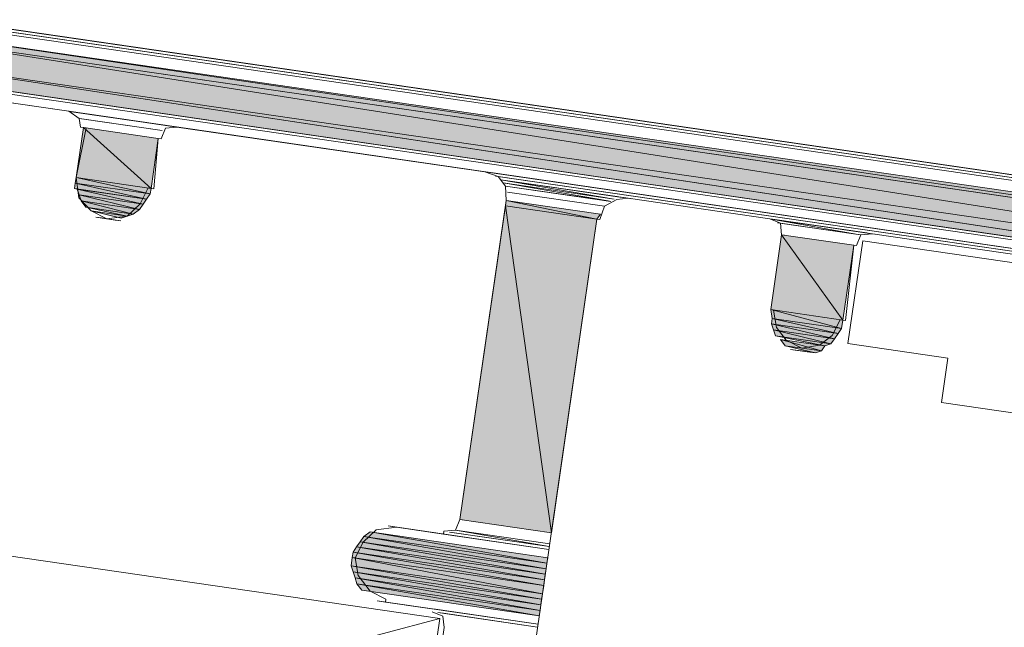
# Model space of a CAD drawing. Header units: millimetres. Extents: x 4446500 to 4448127, y 8380488 to 8381436.
# Tile 21 of 30: x 4448030 to 4448049, y 8381061 to 8381073. Entities that reach past the tile are written whole.
import ezdxf

# ---------------------------------------------------------------- set-up
doc = ezdxf.new("R2010")
doc.units = ezdxf.units.MM
doc.layers.add('Импорт в семействах', color=7, linetype='Continuous', lineweight=18)
doc.layers.add('Элементы узлов', color=7, linetype='Continuous', lineweight=18)

# ---------------------------------------------------------------- blocks, each defined once
blk = doc.blocks.new('Витражная стойка в сборе - Окно для витража_dwg-21250016-Разрез 2-2')
at = {"layer": 'Импорт в семействах'}
for points in [[(4448068.424, 8381065.933), (4448025.531, 8381072.167), (4448026.634, 8381072.506), (4448066.541, 8381066.23)], [(4448068.495, 8381066.422), (4448026.634, 8381072.506), (4448027.085, 8381072.552), (4448066.541, 8381066.712)], [(4448068.424, 8381065.933), (4448026.634, 8381072.506), (4448068.495, 8381066.422)], [(4448068.495, 8381066.422), (4448027.085, 8381072.552), (4448068.511, 8381066.531)], [(4448068.384, 8381065.662), (4448025.056, 8381071.959), (4448025.531, 8381072.167), (4448066.541, 8381065.942)], [(4448068.384, 8381065.662), (4448025.531, 8381072.167), (4448068.424, 8381065.933)], [(4448032.617, 8381069.361), (4448031.149, 8381069.574), (4448031.291, 8381070.553)], [(4448032.617, 8381069.361), (4448031.291, 8381070.553), (4448032.759, 8381070.339)], [(4448032.601, 8381069.252), (4448031.133, 8381069.465), (4448031.149, 8381069.574)], [(4448032.601, 8381069.252), (4448031.149, 8381069.574), (4448032.617, 8381069.361)], [(4448032.531, 8381069.151), (4448031.117, 8381069.357), (4448031.133, 8381069.465)], [(4448032.531, 8381069.151), (4448031.133, 8381069.465), (4448032.601, 8381069.252)], [(4448032.461, 8381069.05), (4448031.21, 8381069.232), (4448031.172, 8381069.349)], [(4448032.461, 8381069.05), (4448031.172, 8381069.349), (4448032.531, 8381069.151)], [(4448032.391, 8381068.95), (4448031.249, 8381069.116), (4448031.21, 8381069.232)], [(4448032.391, 8381068.95), (4448031.21, 8381069.232), (4448032.461, 8381069.05)], [(4448032.266, 8381068.857), (4448031.342, 8381068.991), (4448031.249, 8381069.116)], [(4448032.266, 8381068.857), (4448031.249, 8381069.116), (4448032.391, 8381068.95)], [(4448032.149, 8381068.818), (4448031.342, 8381068.991), (4448032.266, 8381068.857)], [(4448040.463, 8381062.614), (4448038.669, 8381062.874), (4448039.562, 8381069.018)], [(4448041.356, 8381068.757), (4448039.562, 8381069.018), (4448039.577, 8381069.126)], [(4448040.463, 8381062.614), (4448039.562, 8381069.018), (4448041.356, 8381068.757)], [(4448041.356, 8381068.757), (4448039.577, 8381069.126), (4448041.426, 8381068.858)], [(4448032.033, 8381068.779), (4448031.443, 8381068.921), (4448032.149, 8381068.818)], [(4448046.175, 8381066.779), (4448044.762, 8381066.985), (4448044.975, 8381068.453)], [(4448046.175, 8381066.779), (4448044.975, 8381068.453), (4448046.389, 8381068.247)], [(4448046.152, 8381066.616), (4448044.793, 8381066.814), (4448044.762, 8381066.985)], [(4448046.152, 8381066.616), (4448044.762, 8381066.985), (4448046.175, 8381066.779)], [(4448046.081, 8381066.516), (4448044.777, 8381066.705), (4448044.793, 8381066.814)], [(4448046.011, 8381066.415), (4448044.815, 8381066.589), (4448044.777, 8381066.705)], [(4448046.011, 8381066.415), (4448044.777, 8381066.705), (4448046.081, 8381066.516)], [(4448046.081, 8381066.516), (4448044.793, 8381066.814), (4448046.152, 8381066.616)], [(4448045.941, 8381066.314), (4448044.854, 8381066.472), (4448044.815, 8381066.589)], [(4448045.941, 8381066.314), (4448044.815, 8381066.589), (4448046.011, 8381066.415)], [(4448045.825, 8381066.275), (4448044.854, 8381066.472), (4448045.941, 8381066.314)], [(4448045.754, 8381066.175), (4448045.048, 8381066.278), (4448044.955, 8381066.402)], [(4448045.754, 8381066.175), (4448044.955, 8381066.402), (4448045.825, 8381066.275)], [(4448045.638, 8381066.136), (4448045.048, 8381066.278), (4448045.754, 8381066.175)], [(4448040.376, 8381062.016), (4448036.788, 8381062.537), (4448036.912, 8381062.63)], [(4448040.376, 8381062.016), (4448036.912, 8381062.63), (4448040.392, 8381062.124)], [(4448040.344, 8381061.798), (4448036.647, 8381062.335), (4448036.718, 8381062.436)], [(4448040.36, 8381061.907), (4448036.718, 8381062.436), (4448036.788, 8381062.537)], [(4448040.344, 8381061.798), (4448036.718, 8381062.436), (4448040.36, 8381061.907)], [(4448040.36, 8381061.907), (4448036.788, 8381062.537), (4448040.376, 8381062.016)], [(4448040.313, 8381061.581), (4448036.561, 8381062.126), (4448036.577, 8381062.235)], [(4448040.328, 8381061.69), (4448036.577, 8381062.235), (4448036.647, 8381062.335)], [(4448040.313, 8381061.581), (4448036.577, 8381062.235), (4448040.328, 8381061.69)], [(4448040.328, 8381061.69), (4448036.647, 8381062.335), (4448040.344, 8381061.798)], [(4448040.289, 8381061.418), (4448036.538, 8381061.963), (4448036.561, 8381062.126)], [(4448040.289, 8381061.418), (4448036.561, 8381062.126), (4448040.313, 8381061.581)], [(4448040.273, 8381061.309), (4448036.576, 8381061.846), (4448036.538, 8381061.963)], [(4448040.273, 8381061.309), (4448036.538, 8381061.963), (4448040.289, 8381061.418)], [(4448040.257, 8381061.2), (4448036.615, 8381061.73), (4448036.576, 8381061.846)], [(4448040.257, 8381061.2), (4448036.576, 8381061.846), (4448040.273, 8381061.309)], [(4448040.241, 8381061.091), (4448036.653, 8381061.613), (4448036.615, 8381061.73)], [(4448040.241, 8381061.091), (4448036.615, 8381061.73), (4448040.257, 8381061.2)], [(4448040.226, 8381060.983), (4448036.746, 8381061.488), (4448036.653, 8381061.613)], [(4448040.226, 8381060.983), (4448036.653, 8381061.613), (4448040.241, 8381061.091)]]:
    blk.add_hatch(color=256, dxfattribs=at).paths.add_polyline_path(points)
for p, q in [((4448068.495, 8381066.422), (4448026.634, 8381072.506)), ((4448026.634, 8381072.506), (4448066.541, 8381066.23)), ((4448068.424, 8381065.933), (4448026.634, 8381072.506)), ((4448026.634, 8381072.506), (4448068.495, 8381066.422)), ((4448027.085, 8381072.552), (4448066.541, 8381066.712)), ((4448068.495, 8381066.422), (4448027.085, 8381072.552)), ((4448027.085, 8381072.552), (4448068.511, 8381066.531)), ((4448068.424, 8381065.933), (4448025.531, 8381072.167)), ((4448025.531, 8381072.167), (4448066.541, 8381065.942)), ((4448068.384, 8381065.662), (4448025.531, 8381072.167)), ((4448025.531, 8381072.167), (4448068.424, 8381065.933)), ((4448068.384, 8381065.662), (4448025.056, 8381071.959)), ((4448041.648, 8381070.768), (4448041.702, 8381070.76)), ((4448031.149, 8381069.574), (4448031.291, 8381070.553)), ((4448031.291, 8381070.553), (4448032.617, 8381069.361)), ((4448032.617, 8381069.361), (4448031.291, 8381070.553)), ((4448031.291, 8381070.553), (4448032.759, 8381070.339)), ((4448033.125, 8381070.564), (4448033.179, 8381070.556)), ((4448032.759, 8381070.339), (4448032.617, 8381069.361)), ((4448031.133, 8381069.465), (4448031.149, 8381069.574)), ((4448032.617, 8381069.361), (4448031.149, 8381069.574)), ((4448031.149, 8381069.574), (4448032.601, 8381069.252)), ((4448032.601, 8381069.252), (4448031.149, 8381069.574)), ((4448031.149, 8381069.574), (4448032.617, 8381069.361)), ((4448031.117, 8381069.357), (4448031.133, 8381069.465)), ((4448032.601, 8381069.252), (4448031.133, 8381069.465)), ((4448031.133, 8381069.465), (4448032.531, 8381069.151)), ((4448032.531, 8381069.151), (4448031.133, 8381069.465)), ((4448031.133, 8381069.465), (4448032.601, 8381069.252)), ((4448032.531, 8381069.151), (4448031.117, 8381069.357)), ((4448031.21, 8381069.232), (4448031.172, 8381069.349)), ((4448031.172, 8381069.349), (4448032.461, 8381069.05)), ((4448032.461, 8381069.05), (4448031.172, 8381069.349)), ((4448031.172, 8381069.349), (4448032.531, 8381069.151)), ((4448032.461, 8381069.05), (4448031.21, 8381069.232)), ((4448031.249, 8381069.116), (4448031.21, 8381069.232)), ((4448031.21, 8381069.232), (4448032.391, 8381068.95)), ((4448032.391, 8381068.95), (4448031.21, 8381069.232)), ((4448031.21, 8381069.232), (4448032.461, 8381069.05)), ((4448032.601, 8381069.252), (4448032.531, 8381069.151)), ((4448032.617, 8381069.361), (4448032.601, 8381069.252)), ((4448032.391, 8381068.95), (4448031.249, 8381069.116)), ((4448031.342, 8381068.991), (4448031.249, 8381069.116)), ((4448031.249, 8381069.116), (4448032.266, 8381068.857)), ((4448032.266, 8381068.857), (4448031.249, 8381069.116)), ((4448031.249, 8381069.116), (4448032.391, 8381068.95)), ((4448032.266, 8381068.857), (4448031.342, 8381068.991)), ((4448032.149, 8381068.818), (4448031.342, 8381068.991)), ((4448031.342, 8381068.991), (4448032.266, 8381068.857)), ((4448032.461, 8381069.05), (4448032.391, 8381068.95)), ((4448032.531, 8381069.151), (4448032.461, 8381069.05)), ((4448038.669, 8381062.874), (4448039.562, 8381069.018)), ((4448039.562, 8381069.018), (4448039.577, 8381069.126)), ((4448041.356, 8381068.757), (4448039.562, 8381069.018)), ((4448039.562, 8381069.018), (4448040.463, 8381062.614)), ((4448040.463, 8381062.614), (4448039.562, 8381069.018)), ((4448039.562, 8381069.018), (4448041.356, 8381068.757)), ((4448039.577, 8381069.126), (4448041.356, 8381068.757)), ((4448041.356, 8381068.757), (4448039.577, 8381069.126)), ((4448039.577, 8381069.126), (4448041.426, 8381068.858)), ((4448041.97, 8381069.167), (4448042.025, 8381069.159)), ((4448032.033, 8381068.779), (4448031.443, 8381068.921)), ((4448031.443, 8381068.921), (4448032.149, 8381068.818)), ((4448032.149, 8381068.818), (4448032.033, 8381068.779)), ((4448032.266, 8381068.857), (4448032.149, 8381068.818)), ((4448032.391, 8381068.95), (4448032.266, 8381068.857)), ((4448041.426, 8381068.858), (4448041.356, 8381068.757)), ((4448031.753, 8381068.765), (4448031.807, 8381068.757)), ((4448041.356, 8381068.757), (4448040.463, 8381062.614)), ((4448044.762, 8381066.985), (4448044.975, 8381068.453)), ((4448044.975, 8381068.453), (4448045.03, 8381068.445)), ((4448044.975, 8381068.453), (4448046.175, 8381066.779)), ((4448046.175, 8381066.779), (4448044.975, 8381068.453)), ((4448044.975, 8381068.453), (4448046.389, 8381068.247)), ((4448046.754, 8381068.472), (4448046.809, 8381068.464)), ((4448046.389, 8381068.247), (4448046.175, 8381066.779)), ((4448046.175, 8381066.779), (4448044.762, 8381066.985)), ((4448044.793, 8381066.814), (4448044.762, 8381066.985)), ((4448044.762, 8381066.985), (4448046.152, 8381066.616)), ((4448046.152, 8381066.616), (4448044.762, 8381066.985)), ((4448044.762, 8381066.985), (4448046.175, 8381066.779)), ((4448044.777, 8381066.705), (4448044.793, 8381066.814)), ((4448046.081, 8381066.516), (4448044.777, 8381066.705)), ((4448044.815, 8381066.589), (4448044.777, 8381066.705)), ((4448044.777, 8381066.705), (4448046.011, 8381066.415)), ((4448046.011, 8381066.415), (4448044.777, 8381066.705)), ((4448044.777, 8381066.705), (4448046.081, 8381066.516)), ((4448046.152, 8381066.616), (4448044.793, 8381066.814)), ((4448044.793, 8381066.814), (4448046.081, 8381066.516)), ((4448046.081, 8381066.516), (4448044.793, 8381066.814)), ((4448044.793, 8381066.814), (4448046.152, 8381066.616)), ((4448046.175, 8381066.779), (4448046.152, 8381066.616)), ((4448046.011, 8381066.415), (4448044.815, 8381066.589)), ((4448044.854, 8381066.472), (4448044.815, 8381066.589)), ((4448044.815, 8381066.589), (4448045.941, 8381066.314)), ((4448045.941, 8381066.314), (4448044.815, 8381066.589)), ((4448044.815, 8381066.589), (4448046.011, 8381066.415)), ((4448046.081, 8381066.516), (4448046.011, 8381066.415)), ((4448046.152, 8381066.616), (4448046.081, 8381066.516)), ((4448045.941, 8381066.314), (4448044.854, 8381066.472)), ((4448045.825, 8381066.275), (4448044.854, 8381066.472)), ((4448044.854, 8381066.472), (4448045.941, 8381066.314)), ((4448045.048, 8381066.278), (4448044.955, 8381066.402)), ((4448044.955, 8381066.402), (4448045.754, 8381066.175)), ((4448045.754, 8381066.175), (4448044.955, 8381066.402)), ((4448044.955, 8381066.402), (4448045.825, 8381066.275)), ((4448045.941, 8381066.314), (4448045.825, 8381066.275)), ((4448046.011, 8381066.415), (4448045.941, 8381066.314)), ((4448045.754, 8381066.175), (4448045.048, 8381066.278)), ((4448045.638, 8381066.136), (4448045.048, 8381066.278)), ((4448045.048, 8381066.278), (4448045.754, 8381066.175)), ((4448045.366, 8381066.175), (4448045.42, 8381066.168)), ((4448045.754, 8381066.175), (4448045.638, 8381066.136)), ((4448045.825, 8381066.275), (4448045.754, 8381066.175)), ((4448038.669, 8381062.874), (4448038.723, 8381062.866)), ((4448040.463, 8381062.614), (4448038.669, 8381062.874)), ((4448036.788, 8381062.537), (4448036.912, 8381062.63)), ((4448036.912, 8381062.63), (4448040.376, 8381062.016)), ((4448040.376, 8381062.016), (4448036.912, 8381062.63)), ((4448036.912, 8381062.63), (4448040.392, 8381062.124)), ((4448036.647, 8381062.335), (4448036.718, 8381062.436)), ((4448036.718, 8381062.436), (4448036.788, 8381062.537)), ((4448040.36, 8381061.907), (4448036.718, 8381062.436)), ((4448036.718, 8381062.436), (4448040.344, 8381061.798)), ((4448040.344, 8381061.798), (4448036.718, 8381062.436)), ((4448036.718, 8381062.436), (4448040.36, 8381061.907)), ((4448040.376, 8381062.016), (4448036.788, 8381062.537)), ((4448036.788, 8381062.537), (4448040.36, 8381061.907)), ((4448040.36, 8381061.907), (4448036.788, 8381062.537)), ((4448036.788, 8381062.537), (4448040.376, 8381062.016)), ((4448036.561, 8381062.126), (4448036.577, 8381062.235)), ((4448036.577, 8381062.235), (4448036.647, 8381062.335)), ((4448040.328, 8381061.69), (4448036.577, 8381062.235)), ((4448036.577, 8381062.235), (4448040.313, 8381061.581)), ((4448040.313, 8381061.581), (4448036.577, 8381062.235)), ((4448036.577, 8381062.235), (4448040.328, 8381061.69)), ((4448040.344, 8381061.798), (4448036.647, 8381062.335)), ((4448036.647, 8381062.335), (4448040.328, 8381061.69)), ((4448040.328, 8381061.69), (4448036.647, 8381062.335)), ((4448036.647, 8381062.335), (4448040.344, 8381061.798)), ((4448036.538, 8381061.963), (4448036.561, 8381062.126)), ((4448036.561, 8381062.126), (4448036.616, 8381062.118)), ((4448040.313, 8381061.581), (4448036.561, 8381062.126)), ((4448036.561, 8381062.126), (4448040.289, 8381061.418)), ((4448040.289, 8381061.418), (4448036.561, 8381062.126)), ((4448036.561, 8381062.126), (4448040.313, 8381061.581)), ((4448040.392, 8381062.124), (4448040.376, 8381062.016)), ((4448040.289, 8381061.418), (4448036.538, 8381061.963)), ((4448036.576, 8381061.846), (4448036.538, 8381061.963)), ((4448036.538, 8381061.963), (4448040.273, 8381061.309)), ((4448040.273, 8381061.309), (4448036.538, 8381061.963)), ((4448036.538, 8381061.963), (4448040.289, 8381061.418)), ((4448040.273, 8381061.309), (4448036.576, 8381061.846)), ((4448036.615, 8381061.73), (4448036.576, 8381061.846)), ((4448036.576, 8381061.846), (4448040.257, 8381061.2)), ((4448040.257, 8381061.2), (4448036.576, 8381061.846)), ((4448036.576, 8381061.846), (4448040.273, 8381061.309)), ((4448040.36, 8381061.907), (4448040.344, 8381061.798)), ((4448040.376, 8381062.016), (4448040.36, 8381061.907)), ((4448040.257, 8381061.2), (4448036.615, 8381061.73)), ((4448036.653, 8381061.613), (4448036.615, 8381061.73)), ((4448036.615, 8381061.73), (4448040.241, 8381061.091)), ((4448040.241, 8381061.091), (4448036.615, 8381061.73)), ((4448036.615, 8381061.73), (4448040.257, 8381061.2)), ((4448040.328, 8381061.69), (4448040.313, 8381061.581)), ((4448040.344, 8381061.798), (4448040.328, 8381061.69)), ((4448040.241, 8381061.091), (4448036.653, 8381061.613)), ((4448036.746, 8381061.488), (4448036.653, 8381061.613)), ((4448036.653, 8381061.613), (4448040.226, 8381060.983)), ((4448040.226, 8381060.983), (4448036.653, 8381061.613)), ((4448036.653, 8381061.613), (4448040.241, 8381061.091)), ((4448040.226, 8381060.983), (4448036.746, 8381061.488)), ((4448040.313, 8381061.581), (4448040.289, 8381061.418)), ((4448040.273, 8381061.309), (4448040.257, 8381061.2)), ((4448040.289, 8381061.418), (4448040.273, 8381061.309)), ((4448040.241, 8381061.091), (4448040.226, 8381060.983)), ((4448040.257, 8381061.2), (4448040.241, 8381061.091))]:
    blk.add_line(p, q, dxfattribs=at)
at = {"layer": 'Импорт в семействах', "color": 9, "true_color": 0xc0c0c0}
blk.add_line((4448023.38, 8381056.991), (4448038.276, 8381060.933), dxfattribs=at)
at = {"layer": 'Импорт в семействах', "flags": 128}
for points in [[(4448027.824, 8381072.667), (4448068.488, 8381066.757), (4448027.824, 8381072.667), (4448068.488, 8381066.757)], [(4448028.538, 8381072.618), (4448068.442, 8381066.819), (4448028.212, 8381072.665), (4448028.538, 8381072.618), (4448068.442, 8381066.819)], [(4448024.753, 8381071.78), (4448061.992, 8381066.368), (4448024.753, 8381071.78), (4448061.992, 8381066.368)], [(4448039.369, 8381069.601), (4448061.984, 8381066.314), (4448039.423, 8381069.593), (4448039.369, 8381069.601), (4448061.984, 8381066.314)], [(4448031.133, 8381069.465), (4448032.601, 8381069.252), (4448031.133, 8381069.465), (4448032.601, 8381069.252)], [(4448031.117, 8381069.357), (4448032.531, 8381069.151), (4448031.172, 8381069.349), (4448031.117, 8381069.357), (4448032.531, 8381069.151)], [(4448031.21, 8381069.232), (4448032.461, 8381069.05), (4448031.21, 8381069.232), (4448032.461, 8381069.05)], [(4448039.601, 8381069.29), (4448041.504, 8381069.013), (4448039.601, 8381069.29), (4448041.504, 8381069.013)], [(4448031.249, 8381069.116), (4448032.391, 8381068.95), (4448031.249, 8381069.116), (4448032.391, 8381068.95)], [(4448031.342, 8381068.991), (4448032.266, 8381068.857), (4448031.342, 8381068.991), (4448032.266, 8381068.857)], [(4448031.443, 8381068.921), (4448032.149, 8381068.818), (4448031.443, 8381068.921), (4448032.149, 8381068.818)], [(4448031.536, 8381068.797), (4448031.916, 8381068.741), (4448031.644, 8381068.781), (4448031.536, 8381068.797), (4448032.025, 8381068.726), (4448031.916, 8381068.741)], [(4448031.644, 8381068.781), (4448031.753, 8381068.765), (4448031.916, 8381068.741), (4448031.644, 8381068.781), (4448031.753, 8381068.765), (4448031.644, 8381068.781), (4448031.916, 8381068.741), (4448031.644, 8381068.781), (4448031.916, 8381068.741)], [(4448060.702, 8381066.278), (4448046.568, 8381068.332), (4448046.275, 8381066.321), (4448048.232, 8381066.036), (4448048.106, 8381065.167), (4448058.272, 8381063.689), (4448058.398, 8381064.559), (4448060.41, 8381064.267)], [(4448044.762, 8381066.985), (4448046.175, 8381066.779), (4448044.762, 8381066.985), (4448046.175, 8381066.779)], [(4448044.777, 8381066.705), (4448046.081, 8381066.516), (4448044.777, 8381066.705), (4448046.081, 8381066.516)], [(4448044.793, 8381066.814), (4448046.152, 8381066.616), (4448044.793, 8381066.814), (4448046.152, 8381066.616)], [(4448044.815, 8381066.589), (4448046.011, 8381066.415), (4448044.815, 8381066.589), (4448046.011, 8381066.415)], [(4448044.854, 8381066.472), (4448045.941, 8381066.314), (4448044.854, 8381066.472), (4448045.941, 8381066.314)], [(4448044.955, 8381066.402), (4448045.825, 8381066.275), (4448044.955, 8381066.402), (4448045.825, 8381066.275)], [(4448045.048, 8381066.278), (4448045.754, 8381066.175), (4448045.048, 8381066.278), (4448045.754, 8381066.175)], [(4448045.148, 8381066.207), (4448045.638, 8381066.136), (4448045.148, 8381066.207), (4448045.638, 8381066.136), (4448045.148, 8381066.207), (4448045.475, 8381066.16), (4448045.257, 8381066.191), (4448045.148, 8381066.207), (4448045.638, 8381066.136), (4448045.475, 8381066.16)], [(4448045.257, 8381066.191), (4448045.475, 8381066.16), (4448045.366, 8381066.175), (4448045.257, 8381066.191), (4448045.475, 8381066.16), (4448045.257, 8381066.191), (4448045.475, 8381066.16)], [(4448023.38, 8381056.991), (4448037.406, 8381054.953), (4448038.276, 8381060.933), (4448024.25, 8381062.972)], [(4448038.404, 8381062.58), (4448040.415, 8381062.287), (4448038.349, 8381062.588), (4448038.404, 8381062.58), (4448040.415, 8381062.287)], [(4448037.049, 8381061.278), (4448040.202, 8381060.82), (4448037.212, 8381061.254), (4448037.049, 8381061.278), (4448040.202, 8381060.82)], [(4448038.136, 8381061.12), (4448040.202, 8381060.82), (4448038.19, 8381061.112), (4448038.136, 8381061.12), (4448040.202, 8381060.82)]]:
    blk.add_lwpolyline(points, close=True, dxfattribs=at)
for points in [[(4448028.981, 8381072.609), (4448068.341, 8381066.889), (4448028.981, 8381072.609), (4448028.818, 8381072.633), (4448068.341, 8381066.889), (4448029.035, 8381072.601), (4448068.286, 8381066.897), (4448029.035, 8381072.601)], [(4448029.035, 8381072.601), (4448068.286, 8381066.897), (4448028.981, 8381072.609)], [(4448068.456, 8381066.539), (4448068.434, 8381066.765), (4448068.224, 8381066.85), (4448068.232, 8381066.905), (4448029.035, 8381072.601), (4448029.09, 8381072.593)], [(4448025.056, 8381071.959), (4448062.241, 8381066.554), (4448025.056, 8381071.959), (4448062.296, 8381066.547), (4448062.241, 8381066.554), (4448025.056, 8381071.959), (4448062.187, 8381066.562), (4448025.056, 8381071.959), (4448062.241, 8381066.554), (4448062.187, 8381066.562), (4448025.056, 8381071.959), (4448062.133, 8381066.57), (4448024.947, 8381071.975), (4448024.994, 8381071.912), (4448062.125, 8381066.515), (4448024.994, 8381071.912)], [(4448028.83, 8381071.188), (4448031.004, 8381070.872), (4448031.206, 8381070.731), (4448032.837, 8381070.494), (4448031.206, 8381070.731), (4448031.261, 8381070.724), (4448032.837, 8381070.494), (4448031.206, 8381070.731), (4448031.237, 8381070.56), (4448031.346, 8381070.545), (4448031.149, 8381069.574), (4448031.202, 8381069.178), (4448031.443, 8381068.921), (4448031.753, 8381068.765), (4448032.149, 8381068.818), (4448032.406, 8381069.058), (4448032.562, 8381069.369), (4448032.671, 8381069.353), (4448032.759, 8381070.339), (4448032.813, 8381070.331), (4448032.899, 8381070.541), (4448033.125, 8381070.564), (4448039.159, 8381069.687), (4448039.423, 8381069.593), (4448039.562, 8381069.406), (4448039.577, 8381069.126), (4448038.669, 8381062.874), (4448038.583, 8381062.665), (4448038.357, 8381062.642), (4448038.349, 8381062.588), (4448037.425, 8381062.722), (4448037.029, 8381062.669), (4448036.772, 8381062.428), (4448036.616, 8381062.118), (4448036.677, 8381061.776), (4448036.909, 8381061.465), (4448037.22, 8381061.309), (4448037.212, 8381061.254), (4448038.136, 8381061.12)], [(4448031.059, 8381070.864), (4448031.004, 8381070.872), (4448033.07, 8381070.572), (4448031.059, 8381070.864), (4448031.004, 8381070.872), (4448033.125, 8381070.564), (4448033.07, 8381070.572), (4448031.004, 8381070.872), (4448033.016, 8381070.579), (4448031.113, 8381070.856), (4448031.059, 8381070.864), (4448033.07, 8381070.572), (4448033.016, 8381070.579), (4448031.059, 8381070.864), (4448032.962, 8381070.587), (4448031.168, 8381070.848), (4448031.113, 8381070.856), (4448033.016, 8381070.579), (4448032.962, 8381070.587), (4448031.113, 8381070.856)], [(4448031.203, 8381069.566), (4448031.149, 8381069.574), (4448032.617, 8381069.361), (4448031.149, 8381069.574), (4448032.617, 8381069.361), (4448031.149, 8381069.574)], [(4448039.159, 8381069.687), (4448061.992, 8381066.368), (4448039.159, 8381069.687), (4448039.268, 8381069.671), (4448061.992, 8381066.368), (4448039.159, 8381069.687), (4448039.268, 8381069.671), (4448061.992, 8381066.368), (4448039.322, 8381069.663), (4448039.268, 8381069.671), (4448061.992, 8381066.368), (4448039.268, 8381069.671)], [(4448039.562, 8381069.406), (4448041.574, 8381069.114), (4448041.628, 8381069.106), (4448039.562, 8381069.406), (4448041.574, 8381069.114), (4448039.516, 8381069.468), (4448041.691, 8381069.152), (4448039.516, 8381069.468), (4448041.691, 8381069.152), (4448039.47, 8381069.53), (4448041.753, 8381069.199), (4448041.807, 8381069.191), (4448039.47, 8381069.53), (4448041.753, 8381069.199), (4448039.47, 8381069.53), (4448041.862, 8381069.183), (4448039.47, 8381069.53), (4448041.97, 8381069.167), (4448041.862, 8381069.183), (4448039.47, 8381069.53), (4448041.807, 8381069.191), (4448039.47, 8381069.53), (4448041.862, 8381069.183), (4448041.807, 8381069.191), (4448039.47, 8381069.53)], [(4448039.372, 8381055.111), (4448041.356, 8381068.757), (4448041.41, 8381068.749), (4448041.504, 8381069.013), (4448041.745, 8381069.144), (4448041.97, 8381069.167), (4448044.743, 8381068.764), (4448044.952, 8381068.678), (4448044.975, 8381068.453), (4448044.762, 8381066.985), (4448044.816, 8381066.977), (4448044.878, 8381066.635), (4448045.063, 8381066.386), (4448045.374, 8381066.23), (4448045.716, 8381066.291), (4448045.965, 8381066.477), (4448046.121, 8381066.787), (4448046.23, 8381066.772), (4448046.389, 8381068.247), (4448046.443, 8381068.239), (4448046.529, 8381068.449), (4448046.754, 8381068.472), (4448060.454, 8381066.481)], [(4448039.632, 8381069.118), (4448039.577, 8381069.126), (4448041.426, 8381068.858), (4448039.577, 8381069.126), (4448041.426, 8381068.858), (4448039.577, 8381069.126)], [(4448044.797, 8381068.756), (4448044.743, 8381068.764), (4448046.7, 8381068.48), (4448044.797, 8381068.756), (4448044.743, 8381068.764), (4448046.754, 8381068.472), (4448046.7, 8381068.48), (4448044.743, 8381068.764), (4448046.646, 8381068.488), (4448044.852, 8381068.748), (4448044.797, 8381068.756), (4448046.7, 8381068.48), (4448046.646, 8381068.488), (4448044.797, 8381068.756), (4448046.591, 8381068.495), (4448044.906, 8381068.74), (4448044.852, 8381068.748), (4448046.646, 8381068.488), (4448046.591, 8381068.495), (4448044.852, 8381068.748), (4448046.475, 8381068.457), (4448044.952, 8381068.678), (4448044.898, 8381068.686), (4448046.529, 8381068.449), (4448046.475, 8381068.457), (4448044.898, 8381068.686)], [(4448023.442, 8381056.65), (4448037.196, 8381054.651), (4448037.421, 8381054.673), (4448037.507, 8381054.883), (4448038.361, 8381060.754), (4448038.338, 8381060.979), (4448038.128, 8381061.065)], [(4448037.48, 8381062.714), (4448037.425, 8381062.722), (4448040.415, 8381062.287), (4448037.262, 8381062.746), (4448037.425, 8381062.722), (4448040.415, 8381062.287), (4448037.425, 8381062.722)], [(4448038.583, 8381062.665), (4448040.431, 8381062.396), (4448038.583, 8381062.665), (4448040.431, 8381062.396), (4448038.583, 8381062.665), (4448040.423, 8381062.342), (4448038.466, 8381062.626), (4448038.52, 8381062.618), (4448040.423, 8381062.342), (4448038.52, 8381062.618)], [(4448038.237, 8381061.05), (4448040.194, 8381060.765), (4448038.291, 8381061.042), (4448038.237, 8381061.05), (4448040.194, 8381060.765), (4448038.237, 8381061.05), (4448040.194, 8381060.765), (4448038.346, 8381061.034), (4448038.291, 8381061.042), (4448040.194, 8381060.765), (4448038.291, 8381061.042)]]:
    blk.add_lwpolyline(points, dxfattribs=at)
blk = doc.blocks.new('Витражная стойка в сборе - Витражная стойка в сборе-21069598-Разрез 2-2')
blk.add_blockref('Витражная стойка в сборе - Окно для витража_dwg-21250016-Разрез 2-2', (0, 0))

msp = doc.modelspace()

# ---------------------------------------------------------------- block references
at = {"layer": 'Элементы узлов'}
msp.add_blockref('Витражная стойка в сборе - Витражная стойка в сборе-21069598-Разрез 2-2', (0, 0), dxfattribs=at)

doc.saveas('drawing.dxf')
